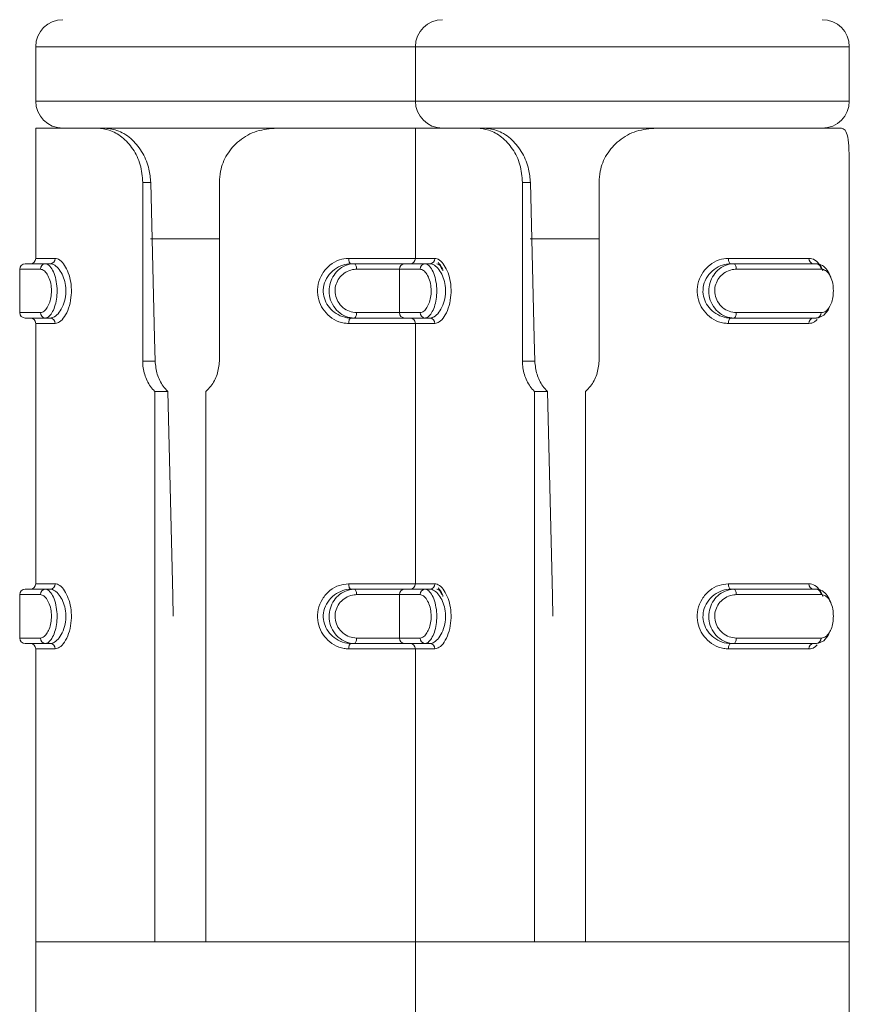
# Model space of a CAD drawing. Header units: millimetres. Extents: x -480 to 1549, y -2911 to -293.
# Tile 92 of 106: x 884 to 899, y -332 to -313. Entities that reach past the tile are written whole.
import ezdxf

# ---------------------------------------------------------------- set-up
doc = ezdxf.new("R2010")
doc.units = ezdxf.units.MM

msp = doc.modelspace()

# ---------------------------------------------------------------- linework, layer by layer
at = {"color": 7, "linetype": 'Continuous', "lineweight": 15}
for p, q in [((883.842, -313.887), (883.842, -314.887)), ((890.842, -313.887), (890.842, -314.887)), ((898.842, -314.887), (898.842, -313.887)), ((883.842, -315.387), (883.842, -317.787)), ((883.842, -315.387), (884.985, -315.387)), ((884.985, -315.387), (885.12, -315.387)), ((888.282, -315.387), (885.12, -315.387)), ((888.282, -315.387), (890.842, -315.387)), ((890.842, -315.387), (890.842, -317.787)), ((890.842, -315.387), (891.985, -315.387)), ((891.985, -315.387), (892.12, -315.387)), ((895.282, -315.387), (892.12, -315.387)), ((895.282, -315.387), (898.695, -315.387)), ((885.815, -319.681), (885.815, -316.387)), ((885.815, -316.387), (885.962, -316.387)), ((887.228, -316.387), (887.228, -319.681)), ((892.815, -319.681), (892.815, -316.387)), ((892.815, -316.387), (892.962, -316.387)), ((894.228, -316.387), (894.228, -319.681)), ((898.842, -319.681), (898.842, -316.387)), ((885.956, -317.427), (887.228, -317.427)), ((892.956, -317.427), (894.228, -317.427)), ((896.611, -317.787), (898.098, -317.787)), ((883.547, -317.987), (883.547, -318.787)), ((883.647, -317.887), (884.019, -317.887)), ((884.111, -317.887), (884.019, -317.887)), ((889.655, -317.887), (889.716, -317.887)), ((889.716, -317.887), (890.647, -317.887)), ((890.547, -317.987), (890.547, -318.787)), ((890.647, -317.887), (891.019, -317.887)), ((891.111, -317.887), (891.019, -317.887)), ((896.655, -317.887), (896.716, -317.887)), ((896.716, -317.887), (898.24, -317.887)), ((898.322, -317.987), (896.759, -317.987)), ((884.019, -318.887), (883.647, -318.887)), ((884.111, -318.887), (884.019, -318.887)), ((889.655, -318.887), (889.716, -318.887)), ((890.647, -318.887), (889.716, -318.887)), ((891.019, -318.887), (890.647, -318.887)), ((891.111, -318.887), (891.019, -318.887)), ((896.655, -318.887), (896.716, -318.887)), ((898.24, -318.887), (896.716, -318.887)), ((896.759, -318.787), (898.322, -318.787)), ((883.842, -318.987), (883.842, -323.787)), ((890.842, -318.987), (890.842, -323.787)), ((898.098, -318.987), (896.611, -318.987)), ((885.815, -319.681), (886.043, -319.681)), ((892.815, -319.681), (893.043, -319.681)), ((898.842, -330.387), (898.842, -319.881)), ((886.038, -330.387), (886.038, -320.24)), ((886.038, -320.24), (886.276, -320.24)), ((886.979, -320.24), (886.979, -330.387)), ((893.038, -330.387), (893.038, -320.24)), ((893.038, -320.24), (893.276, -320.24)), ((893.979, -320.24), (893.979, -330.387)), ((896.611, -323.787), (898.098, -323.787)), ((883.547, -323.987), (883.547, -324.787)), ((883.647, -323.887), (884.019, -323.887)), ((884.111, -323.887), (884.019, -323.887)), ((889.655, -323.887), (889.716, -323.887)), ((889.716, -323.887), (890.647, -323.887)), ((890.547, -323.987), (890.547, -324.787)), ((890.647, -323.887), (891.019, -323.887)), ((891.111, -323.887), (891.019, -323.887)), ((896.655, -323.887), (896.716, -323.887)), ((896.716, -323.887), (898.24, -323.887)), ((898.322, -323.987), (896.759, -323.987)), ((884.019, -324.887), (883.647, -324.887)), ((884.111, -324.887), (884.019, -324.887)), ((889.655, -324.887), (889.716, -324.887)), ((890.647, -324.887), (889.716, -324.887)), ((891.019, -324.887), (890.647, -324.887)), ((891.111, -324.887), (891.019, -324.887)), ((896.655, -324.887), (896.716, -324.887)), ((898.24, -324.887), (896.716, -324.887)), ((896.759, -324.787), (898.322, -324.787)), ((883.842, -324.987), (883.842, -330.387)), ((890.842, -324.987), (890.842, -330.387)), ((898.098, -324.987), (896.611, -324.987)), ((883.842, -330.387), (883.842, -332.387)), ((883.842, -330.387), (886.038, -330.387)), ((883.842, -330.387), (890.842, -330.387)), ((886.979, -330.387), (890.842, -330.387)), ((890.842, -330.387), (890.842, -332.387)), ((890.842, -330.387), (893.038, -330.387)), ((890.842, -330.387), (898.842, -330.387)), ((893.979, -330.387), (898.842, -330.387)), ((898.842, -332.387), (898.842, -330.387))]:
    msp.add_line(p, q, dxfattribs=at)
at = {"color": 8, "linetype": 'Continuous', "lineweight": 15}
for p, q in [((890.842, -313.887), (883.842, -313.887)), ((896.933, -313.887), (890.842, -313.887)), ((898.842, -313.887), (896.933, -313.887)), ((883.842, -314.887), (889.933, -314.887)), ((889.933, -314.887), (890.842, -314.887)), ((890.842, -314.887), (896.933, -314.887)), ((896.933, -314.887), (898.842, -314.887)), ((883.842, -317.787), (884.202, -317.787)), ((889.611, -317.787), (890.842, -317.787)), ((890.842, -317.787), (891.202, -317.787)), ((883.928, -317.987), (883.547, -317.987)), ((890.547, -317.987), (889.759, -317.987)), ((890.928, -317.987), (890.547, -317.987)), ((883.547, -318.787), (883.928, -318.787)), ((889.759, -318.787), (890.547, -318.787)), ((890.547, -318.787), (890.928, -318.787)), ((884.202, -318.987), (883.842, -318.987)), ((890.842, -318.987), (889.611, -318.987)), ((891.202, -318.987), (890.842, -318.987)), ((883.842, -323.787), (884.202, -323.787)), ((889.611, -323.787), (890.842, -323.787)), ((890.842, -323.787), (891.202, -323.787)), ((883.928, -323.987), (883.547, -323.987)), ((890.547, -323.987), (889.759, -323.987)), ((890.928, -323.987), (890.547, -323.987)), ((883.547, -324.787), (883.928, -324.787)), ((889.759, -324.787), (890.547, -324.787)), ((890.547, -324.787), (890.928, -324.787)), ((884.202, -324.987), (883.842, -324.987)), ((890.842, -324.987), (889.611, -324.987)), ((891.202, -324.987), (890.842, -324.987))]:
    msp.add_line(p, q, dxfattribs=at)
at = {"color": 7, "linetype": 'Continuous', "lineweight": 15, "flags": 128}
for points in [[(885.962, -316.387), (886.033, -319.26), (886.043, -319.681)], [(892.962, -316.387), (893.033, -319.26), (893.043, -319.681)], [(889.611, -317.787), (889.612, -317.807), (889.614, -317.826), (889.619, -317.843), (889.624, -317.858), (889.631, -317.87), (889.638, -317.88), (889.647, -317.885), (889.655, -317.887)], [(896.611, -317.787), (896.612, -317.807), (896.614, -317.826), (896.619, -317.843), (896.624, -317.858), (896.631, -317.87), (896.638, -317.88), (896.647, -317.885), (896.655, -317.887)], [(889.716, -317.887), (889.724, -317.889), (889.732, -317.895), (889.74, -317.904), (889.746, -317.917), (889.752, -317.932), (889.756, -317.949), (889.758, -317.968), (889.759, -317.987)], [(896.716, -317.887), (896.724, -317.889), (896.732, -317.895), (896.74, -317.904), (896.746, -317.917), (896.752, -317.932), (896.756, -317.949), (896.758, -317.968), (896.759, -317.987)], [(898.479, -318.677), (898.454, -318.74), (898.375, -318.835), (898.275, -318.884), (898.24, -318.887), (898.24, -318.887), (898.24, -318.887)], [(889.655, -318.887), (889.647, -318.889), (889.638, -318.895), (889.631, -318.904), (889.624, -318.917), (889.619, -318.932), (889.614, -318.949), (889.612, -318.968), (889.611, -318.987)], [(889.759, -318.787), (889.758, -318.807), (889.756, -318.826), (889.752, -318.843), (889.746, -318.858), (889.74, -318.87), (889.732, -318.88), (889.724, -318.885), (889.716, -318.887)], [(896.655, -318.887), (896.647, -318.889), (896.638, -318.895), (896.631, -318.904), (896.624, -318.917), (896.619, -318.932), (896.614, -318.949), (896.612, -318.968), (896.611, -318.987)], [(896.759, -318.787), (896.758, -318.807), (896.756, -318.826), (896.752, -318.843), (896.746, -318.858), (896.74, -318.87), (896.732, -318.88), (896.724, -318.885), (896.716, -318.887)], [(886.276, -320.24), (886.368, -324.011), (886.377, -324.387)], [(893.276, -320.24), (893.368, -324.011), (893.377, -324.387)], [(889.611, -323.787), (889.612, -323.807), (889.614, -323.826), (889.619, -323.843), (889.624, -323.858), (889.631, -323.87), (889.638, -323.88), (889.647, -323.885), (889.655, -323.887)], [(896.611, -323.787), (896.612, -323.807), (896.614, -323.826), (896.619, -323.843), (896.624, -323.858), (896.631, -323.87), (896.638, -323.88), (896.647, -323.885), (896.655, -323.887)], [(889.716, -323.887), (889.724, -323.889), (889.732, -323.895), (889.74, -323.904), (889.746, -323.917), (889.752, -323.932), (889.756, -323.949), (889.758, -323.968), (889.759, -323.987)], [(896.716, -323.887), (896.724, -323.889), (896.732, -323.895), (896.74, -323.904), (896.746, -323.917), (896.752, -323.932), (896.756, -323.949), (896.758, -323.968), (896.759, -323.987)], [(898.479, -324.677), (898.454, -324.74), (898.375, -324.836), (898.275, -324.884), (898.24, -324.887), (898.24, -324.887), (898.24, -324.887)], [(889.655, -324.887), (889.647, -324.889), (889.638, -324.895), (889.631, -324.904), (889.624, -324.917), (889.619, -324.932), (889.614, -324.949), (889.612, -324.968), (889.611, -324.987)], [(889.759, -324.787), (889.758, -324.807), (889.756, -324.826), (889.752, -324.843), (889.746, -324.858), (889.74, -324.87), (889.732, -324.88), (889.724, -324.885), (889.716, -324.887)], [(896.655, -324.887), (896.647, -324.889), (896.638, -324.895), (896.631, -324.904), (896.624, -324.917), (896.619, -324.932), (896.614, -324.949), (896.612, -324.968), (896.611, -324.987)], [(896.759, -324.787), (896.758, -324.807), (896.756, -324.826), (896.752, -324.843), (896.746, -324.858), (896.74, -324.87), (896.732, -324.88), (896.724, -324.885), (896.716, -324.887)]]:
    msp.add_lwpolyline(points, dxfattribs=at)
at = {"color": 7, "linetype": 'Continuous', "lineweight": 15}
for centre, radius, start, end in [((884.342, -313.887), 0.5, 90, 180), ((891.342, -313.887), 0.5, 90, 180), ((898.342, -313.887), 0.5, 0, 90), ((884.342, -314.887), 0.5, 180, 270), ((891.342, -314.887), 0.5, 180, 270), ((898.342, -314.887), 0.5, 270, 0), ((883.742, -317.787), 0.1, 270, 0), ((884.106, -317.792), 0.0958, 272.8154, 2.5701), ((890.742, -317.787), 0.1, 270, 0), ((891.106, -317.792), 0.0958, 272.8152, 2.57), ((898.189, -317.796), 0.0921, 174.7467, 263.5513), ((883.647, -317.987), 0.1, 90, 180), ((884.024, -317.983), 0.0956, 93.0021, 182.7246), ((890.647, -317.987), 0.1, 90, 180), ((891.024, -317.983), 0.0956, 93.0024, 182.724), ((891.23, -317.979), 0.0924, 354.95, 83.8586), ((898.23, -317.979), 0.0924, 354.9502, 83.8585), ((883.647, -318.787), 0.1, 180, 270), ((883.742, -318.987), 0.1, 0, 90), ((884.024, -318.792), 0.0956, 177.2654, 267.0079), ((884.106, -318.983), 0.0959, 357.4382, 87.1593), ((890.647, -318.787), 0.1, 180, 270), ((890.742, -318.987), 0.1, 0, 90), ((891.024, -318.792), 0.0956, 177.266, 267.0076), ((891.106, -318.983), 0.0959, 357.4383, 87.1595), ((898.189, -318.979), 0.0922, 96.4751, 185.2436), ((898.23, -318.795), 0.0924, 276.1312, 5.06), ((883.742, -323.787), 0.1, 270, 0), ((884.106, -323.792), 0.0959, 272.8407, 2.5618), ((890.742, -323.787), 0.1, 270, 0), ((891.106, -323.792), 0.0959, 272.8405, 2.5617), ((898.189, -323.796), 0.0922, 174.7564, 263.5249), ((883.647, -323.987), 0.1, 90, 180), ((884.024, -323.983), 0.0956, 92.9921, 182.7346), ((890.647, -323.987), 0.1, 90, 180), ((891.024, -323.983), 0.0956, 92.9924, 182.734), ((891.23, -323.979), 0.0924, 354.9398, 83.8688), ((898.23, -323.979), 0.0924, 354.94, 83.8688), ((883.647, -324.787), 0.1, 180, 270), ((883.742, -324.987), 0.1, 0, 90), ((884.024, -324.792), 0.0956, 177.2754, 266.9979), ((884.106, -324.983), 0.0958, 357.4299, 87.1846), ((890.647, -324.787), 0.1, 180, 270), ((890.742, -324.987), 0.1, 0, 90), ((891.024, -324.792), 0.0956, 177.276, 266.9976), ((891.106, -324.983), 0.0958, 357.43, 87.1848), ((898.189, -324.979), 0.0921, 96.4487, 185.2533), ((898.23, -324.795), 0.0924, 276.1415, 5.0498)]:
    msp.add_arc(centre, radius, start, end, dxfattribs=at)
for points, knots in [([(885.815, -316.387), (885.806, -316.277), (885.787, -316.056), (885.643, -315.762), (885.438, -315.54), (885.205, -315.409), (885.055, -315.394), (884.985, -315.387)], [0, 0, 0, 0, 0.204182, 0.408372, 0.612325, 0.818131, 1, 1, 1, 1]), ([(885.12, -315.387), (885.203, -315.397), (885.37, -315.416), (885.626, -315.586), (885.824, -315.838), (885.939, -316.117), (885.955, -316.305), (885.962, -316.387)], [0, 0, 0, 0, 0.222584, 0.446192, 0.650784, 0.848182, 1, 1, 1, 1]), ([(888.282, -315.387), (888.159, -315.398), (887.914, -315.419), (887.59, -315.598), (887.357, -315.861), (887.244, -316.139), (887.233, -316.318), (887.228, -316.387)], [0, 0, 0, 0, 0.227114, 0.45491, 0.667256, 0.87213, 1, 1, 1, 1]), ([(892.815, -316.387), (892.806, -316.277), (892.787, -316.056), (892.643, -315.762), (892.438, -315.54), (892.205, -315.409), (892.055, -315.394), (891.985, -315.387)], [0, 0, 0, 0, 0.204181, 0.408371, 0.612323, 0.818128, 1, 1, 1, 1]), ([(892.12, -315.387), (892.203, -315.397), (892.37, -315.416), (892.626, -315.586), (892.824, -315.838), (892.939, -316.117), (892.955, -316.305), (892.962, -316.387)], [0, 0, 0, 0, 0.222589, 0.446193, 0.650786, 0.848183, 1, 1, 1, 1]), ([(895.282, -315.387), (895.159, -315.398), (894.914, -315.419), (894.59, -315.598), (894.357, -315.861), (894.244, -316.139), (894.233, -316.318), (894.228, -316.387)], [0, 0, 0, 0, 0.227114, 0.45491, 0.667256, 0.87213, 1, 1, 1, 1]), ([(898.842, -316.387), (898.842, -316.277), (898.842, -316.056), (898.837, -315.762), (898.816, -315.54), (898.771, -315.409), (898.719, -315.394), (898.695, -315.387)], [0, 0, 0, 0, 0.204182, 0.408371, 0.612326, 0.818132, 1, 1, 1, 1]), ([(884.202, -317.787), (884.215, -317.789), (884.258, -317.794), (884.333, -317.851), (884.414, -317.973), (884.473, -318.133), (884.504, -318.318), (884.498, -318.519), (884.453, -318.713), (884.376, -318.87), (884.286, -318.969), (884.229, -318.981), (884.202, -318.987)], [0, 0, 0, 0, 0.0499609, 0.160715, 0.2659687, 0.3652577, 0.4629778, 0.5656705, 0.6760192, 0.7894272, 0.9004666, 1, 1, 1, 1]), ([(889.611, -318.987), (889.583, -318.986), (889.491, -318.981), (889.341, -318.924), (889.19, -318.802), (889.084, -318.642), (889.032, -318.456), (889.041, -318.256), (889.12, -318.061), (889.26, -317.905), (889.433, -317.805), (889.554, -317.793), (889.611, -317.787)], [0, 0, 0, 0, 0.049968, 0.160721, 0.265967, 0.365265, 0.46297, 0.565677, 0.676025, 0.789421, 0.900468, 1, 1, 1, 1]), ([(891.202, -317.787), (891.215, -317.789), (891.258, -317.794), (891.333, -317.851), (891.414, -317.973), (891.473, -318.133), (891.504, -318.318), (891.498, -318.519), (891.453, -318.713), (891.376, -318.87), (891.286, -318.969), (891.229, -318.981), (891.202, -318.987)], [0, 0, 0, 0, 0.049967, 0.160714, 0.26597, 0.365256, 0.462977, 0.565669, 0.676017, 0.789426, 0.900468, 1, 1, 1, 1]), ([(896.611, -318.987), (896.583, -318.986), (896.491, -318.981), (896.341, -318.924), (896.19, -318.802), (896.084, -318.642), (896.032, -318.456), (896.041, -318.256), (896.12, -318.061), (896.26, -317.905), (896.433, -317.805), (896.554, -317.793), (896.611, -317.787)], [0, 0, 0, 0, 0.049966, 0.160721, 0.265967, 0.365265, 0.46297, 0.565677, 0.676025, 0.789421, 0.900469, 1, 1, 1, 1]), ([(883.928, -318.787), (883.935, -318.787), (883.963, -318.785), (884.013, -318.754), (884.069, -318.677), (884.111, -318.572), (884.134, -318.448), (884.133, -318.314), (884.106, -318.183), (884.056, -318.075), (883.993, -318.002), (883.95, -317.992), (883.928, -317.987)], [0, 0, 0, 0, 0.037285, 0.149825, 0.256277, 0.35643, 0.453449, 0.553208, 0.659999, 0.772418, 0.88591, 1, 1, 1, 1]), ([(884.019, -317.887), (884.019, -317.887), (884.04, -317.887), (884.089, -317.908), (884.155, -317.997), (884.208, -318.133), (884.237, -318.296), (884.237, -318.463), (884.214, -318.617), (884.169, -318.748), (884.109, -318.845), (884.057, -318.883), (884.026, -318.887), (884.019, -318.887), (884.019, -318.887)], [0, 0, 0, 0, 0.00004, 0.112212, 0.224486, 0.337089, 0.445584, 0.547551, 0.646175, 0.746784, 0.852429, 0.963251, 0.99996, 1, 1, 1, 1]), ([(884.111, -318.887), (884.111, -318.887), (884.133, -318.887), (884.193, -318.87), (884.277, -318.79), (884.352, -318.66), (884.397, -318.498), (884.402, -318.329), (884.372, -318.174), (884.315, -318.041), (884.236, -317.94), (884.166, -317.894), (884.122, -317.887), (884.111, -317.887), (884.111, -317.887)], [0, 0, 0, 0, 0.00004, 0.101131, 0.213607, 0.327138, 0.435865, 0.536187, 0.632075, 0.730794, 0.836851, 0.949305, 0.99996, 1, 1, 1, 1]), ([(889.655, -317.887), (889.655, -317.887), (889.603, -317.887), (889.499, -317.905), (889.344, -317.984), (889.219, -318.115), (889.147, -318.277), (889.138, -318.445), (889.186, -318.6), (889.281, -318.733), (889.416, -318.835), (889.55, -318.881), (889.629, -318.887), (889.655, -318.887), (889.655, -318.887)], [0, 0, 0, 0, 0.000035, 0.10113, 0.213605, 0.327134, 0.435878, 0.536201, 0.632071, 0.730792, 0.836856, 0.949308, 0.999965, 1, 1, 1, 1]), ([(889.716, -318.887), (889.716, -318.887), (889.664, -318.887), (889.557, -318.867), (889.414, -318.778), (889.306, -318.642), (889.25, -318.479), (889.248, -318.312), (889.296, -318.158), (889.386, -318.027), (889.513, -317.929), (889.63, -317.892), (889.699, -317.887), (889.716, -317.887), (889.716, -317.887)], [0, 0, 0, 0, 0.000038, 0.112212, 0.224492, 0.337097, 0.44559, 0.547538, 0.646161, 0.746786, 0.852426, 0.963254, 0.999962, 1, 1, 1, 1]), ([(889.759, -317.987), (889.744, -317.988), (889.686, -317.99), (889.586, -318.021), (889.477, -318.098), (889.399, -318.203), (889.358, -318.326), (889.359, -318.461), (889.409, -318.592), (889.502, -318.7), (889.624, -318.773), (889.714, -318.783), (889.759, -318.787)], [0, 0, 0, 0, 0.0372846, 0.1498235, 0.2562881, 0.3564247, 0.453443, 0.5532035, 0.6599971, 0.7724108, 0.8859123, 1, 1, 1, 1]), ([(890.928, -318.787), (890.935, -318.787), (890.963, -318.785), (891.013, -318.754), (891.069, -318.677), (891.111, -318.572), (891.134, -318.448), (891.133, -318.314), (891.106, -318.183), (891.056, -318.075), (890.993, -318.002), (890.95, -317.992), (890.928, -317.987)], [0, 0, 0, 0, 0.0372854, 0.1498262, 0.2562787, 0.3564318, 0.4534492, 0.5532087, 0.6600005, 0.7724133, 0.8859146, 1, 1, 1, 1]), ([(891.019, -317.887), (891.019, -317.887), (891.042, -317.887), (891.088, -317.908), (891.156, -317.997), (891.208, -318.133), (891.237, -318.296), (891.237, -318.463), (891.214, -318.617), (891.169, -318.748), (891.109, -318.845), (891.055, -318.883), (891.026, -318.887), (891.019, -318.887), (891.019, -318.887)], [0, 0, 0, 0, 0.000036, 0.112216, 0.224486, 0.337092, 0.445585, 0.547552, 0.646175, 0.746788, 0.852425, 0.963252, 0.999964, 1, 1, 1, 1]), ([(891.111, -318.887), (891.111, -318.887), (891.136, -318.887), (891.191, -318.87), (891.277, -318.79), (891.352, -318.66), (891.397, -318.498), (891.402, -318.329), (891.372, -318.174), (891.315, -318.041), (891.236, -317.94), (891.164, -317.894), (891.123, -317.887), (891.111, -317.887), (891.111, -317.887)], [0, 0, 0, 0, 0.000036, 0.101131, 0.213608, 0.327136, 0.435864, 0.536187, 0.632075, 0.730796, 0.836851, 0.949309, 0.999964, 1, 1, 1, 1]), ([(896.655, -317.887), (896.655, -317.887), (896.607, -317.887), (896.496, -317.905), (896.345, -317.984), (896.219, -318.115), (896.147, -318.277), (896.138, -318.445), (896.186, -318.6), (896.281, -318.733), (896.417, -318.835), (896.548, -318.881), (896.631, -318.887), (896.655, -318.887), (896.655, -318.887)], [0, 0, 0, 0, 0.000039, 0.10113, 0.213606, 0.327135, 0.435879, 0.536201, 0.632071, 0.730792, 0.836857, 0.949308, 0.999961, 1, 1, 1, 1]), ([(896.716, -318.887), (896.716, -318.887), (896.664, -318.887), (896.557, -318.867), (896.414, -318.778), (896.306, -318.642), (896.25, -318.479), (896.248, -318.312), (896.296, -318.158), (896.386, -318.027), (896.513, -317.929), (896.63, -317.892), (896.699, -317.887), (896.716, -317.887), (896.716, -317.887)], [0, 0, 0, 0, 0.000038, 0.112212, 0.224491, 0.337097, 0.445589, 0.547538, 0.646162, 0.746788, 0.852426, 0.963252, 0.999962, 1, 1, 1, 1]), ([(896.759, -317.987), (896.744, -317.988), (896.686, -317.99), (896.586, -318.021), (896.477, -318.098), (896.399, -318.203), (896.358, -318.326), (896.359, -318.461), (896.409, -318.592), (896.502, -318.7), (896.624, -318.773), (896.714, -318.783), (896.759, -318.787)], [0, 0, 0, 0, 0.037282, 0.149822, 0.256287, 0.356425, 0.453443, 0.553204, 0.659998, 0.772414, 0.885914, 1, 1, 1, 1]), ([(898.24, -317.887), (898.24, -317.887), (898.277, -317.887), (898.348, -317.907), (898.436, -317.999), (898.489, -318.086), (898.5, -318.144), (898.501, -318.146)], [0, 0, 0, 0, 0.000107, 0.328705, 0.657582, 0.98744, 1, 1, 1, 1]), ([(898.322, -318.787), (898.331, -318.787), (898.368, -318.785), (898.427, -318.754), (898.487, -318.677), (898.528, -318.572), (898.549, -318.448), (898.549, -318.314), (898.524, -318.183), (898.474, -318.075), (898.405, -318.002), (898.35, -317.992), (898.322, -317.987)], [0, 0, 0, 0, 0.037284, 0.149825, 0.256276, 0.356433, 0.453449, 0.553209, 0.660001, 0.772416, 0.885916, 1, 1, 1, 1]), ([(886.038, -320.24), (886.031, -320.233), (885.968, -320.169), (885.873, -320.022), (885.82, -319.827), (885.816, -319.712), (885.815, -319.681)], [0, 0, 0, 0, 0.05029, 0.452079, 0.854497, 1, 1, 1, 1]), ([(886.043, -319.681), (886.052, -319.764), (886.07, -319.928), (886.165, -320.119), (886.247, -320.209), (886.276, -320.24)], [0, 0, 0, 0, 0.391958, 0.784139, 1, 1, 1, 1]), ([(887.228, -319.681), (887.22, -319.765), (887.203, -319.931), (887.098, -320.121), (887.01, -320.21), (886.979, -320.24)], [0, 0, 0, 0, 0.395939, 0.791666, 1, 1, 1, 1]), ([(893.038, -320.24), (893.031, -320.233), (892.968, -320.169), (892.873, -320.022), (892.82, -319.827), (892.816, -319.712), (892.815, -319.681)], [0, 0, 0, 0, 0.050287, 0.452075, 0.854496, 1, 1, 1, 1]), ([(893.043, -319.681), (893.052, -319.764), (893.07, -319.928), (893.165, -320.119), (893.247, -320.209), (893.276, -320.24)], [0, 0, 0, 0, 0.391957, 0.784137, 1, 1, 1, 1]), ([(894.228, -319.681), (894.22, -319.765), (894.203, -319.931), (894.098, -320.121), (894.01, -320.21), (893.979, -320.24)], [0, 0, 0, 0, 0.395938, 0.791664, 1, 1, 1, 1]), ([(898.842, -319.881), (898.842, -319.876), (898.842, -319.815), (898.842, -319.745), (898.842, -319.681)], [0, 0, 0, 0, 0.084899, 1, 1, 1, 1]), ([(884.202, -323.787), (884.215, -323.789), (884.258, -323.794), (884.333, -323.851), (884.414, -323.973), (884.473, -324.133), (884.504, -324.318), (884.498, -324.519), (884.453, -324.713), (884.376, -324.87), (884.286, -324.969), (884.229, -324.981), (884.202, -324.987)], [0, 0, 0, 0, 0.049961, 0.16072, 0.265964, 0.365265, 0.46297, 0.565678, 0.676027, 0.789423, 0.900469, 1, 1, 1, 1]), ([(889.611, -324.987), (889.583, -324.986), (889.491, -324.981), (889.341, -324.924), (889.19, -324.802), (889.084, -324.642), (889.032, -324.456), (889.041, -324.256), (889.12, -324.061), (889.26, -323.905), (889.433, -323.805), (889.554, -323.793), (889.611, -323.787)], [0, 0, 0, 0, 0.049968, 0.160716, 0.265972, 0.365257, 0.462978, 0.565669, 0.676018, 0.789425, 0.900465, 1, 1, 1, 1]), ([(891.202, -323.787), (891.215, -323.789), (891.258, -323.794), (891.333, -323.851), (891.414, -323.973), (891.473, -324.133), (891.504, -324.318), (891.498, -324.519), (891.453, -324.713), (891.376, -324.87), (891.286, -324.969), (891.229, -324.981), (891.202, -324.987)], [0, 0, 0, 0, 0.049967, 0.160719, 0.265964, 0.365263, 0.462969, 0.565676, 0.676024, 0.789422, 0.90047, 1, 1, 1, 1]), ([(896.611, -324.987), (896.583, -324.986), (896.491, -324.981), (896.341, -324.924), (896.19, -324.802), (896.084, -324.642), (896.032, -324.456), (896.041, -324.256), (896.12, -324.061), (896.26, -323.905), (896.433, -323.805), (896.554, -323.793), (896.611, -323.787)], [0, 0, 0, 0, 0.049966, 0.160716, 0.265972, 0.365258, 0.462978, 0.56567, 0.676018, 0.789425, 0.900467, 1, 1, 1, 1]), ([(883.928, -324.787), (883.935, -324.787), (883.963, -324.785), (884.013, -324.754), (884.069, -324.676), (884.111, -324.572), (884.134, -324.448), (884.133, -324.314), (884.106, -324.183), (884.056, -324.075), (883.993, -324.002), (883.95, -323.992), (883.928, -323.987)], [0, 0, 0, 0, 0.037287, 0.149822, 0.256288, 0.356424, 0.453443, 0.553203, 0.659996, 0.772416, 0.885909, 1, 1, 1, 1]), ([(884.019, -323.887), (884.019, -323.887), (884.04, -323.887), (884.089, -323.908), (884.155, -323.997), (884.208, -324.133), (884.237, -324.296), (884.237, -324.463), (884.214, -324.617), (884.169, -324.748), (884.109, -324.845), (884.057, -324.883), (884.026, -324.887), (884.019, -324.887), (884.019, -324.887)], [0, 0, 0, 0, 0.00004, 0.112212, 0.224487, 0.337091, 0.445585, 0.547535, 0.646158, 0.746783, 0.852429, 0.963251, 0.99996, 1, 1, 1, 1]), ([(884.111, -324.887), (884.111, -324.887), (884.133, -324.887), (884.193, -324.87), (884.277, -324.79), (884.352, -324.66), (884.397, -324.498), (884.402, -324.329), (884.372, -324.174), (884.315, -324.041), (884.236, -323.939), (884.166, -323.894), (884.122, -323.887), (884.111, -323.887), (884.111, -323.887)], [0, 0, 0, 0, 0.00004, 0.10113, 0.213606, 0.327137, 0.435879, 0.536202, 0.632072, 0.73079, 0.836857, 0.949305, 0.99996, 1, 1, 1, 1]), ([(889.655, -323.887), (889.655, -323.887), (889.603, -323.887), (889.499, -323.905), (889.344, -323.984), (889.219, -324.115), (889.147, -324.277), (889.138, -324.445), (889.186, -324.6), (889.281, -324.733), (889.416, -324.835), (889.55, -324.881), (889.629, -324.887), (889.655, -324.887), (889.655, -324.887)], [0, 0, 0, 0, 0.000035, 0.10113, 0.213605, 0.327134, 0.435861, 0.536184, 0.632071, 0.730792, 0.836857, 0.949308, 0.999965, 1, 1, 1, 1]), ([(889.716, -324.887), (889.716, -324.887), (889.664, -324.887), (889.557, -324.867), (889.414, -324.778), (889.306, -324.642), (889.25, -324.479), (889.248, -324.312), (889.296, -324.158), (889.386, -324.027), (889.513, -323.929), (889.63, -323.892), (889.699, -323.887), (889.716, -323.887), (889.716, -323.887)], [0, 0, 0, 0, 0.000038, 0.112215, 0.224487, 0.337092, 0.445585, 0.547534, 0.646175, 0.746786, 0.852426, 0.963254, 0.999962, 1, 1, 1, 1]), ([(889.759, -323.987), (889.744, -323.988), (889.686, -323.99), (889.586, -324.021), (889.477, -324.098), (889.399, -324.203), (889.358, -324.326), (889.359, -324.461), (889.409, -324.592), (889.502, -324.7), (889.624, -324.773), (889.714, -324.783), (889.759, -324.787)], [0, 0, 0, 0, 0.037283, 0.1498268, 0.2562777, 0.3564313, 0.4534486, 0.553208, 0.6600006, 0.7724131, 0.8859135, 1, 1, 1, 1]), ([(890.928, -324.787), (890.935, -324.787), (890.963, -324.785), (891.013, -324.754), (891.069, -324.676), (891.111, -324.572), (891.134, -324.448), (891.133, -324.314), (891.106, -324.183), (891.056, -324.075), (890.993, -324.002), (890.95, -323.992), (890.928, -323.987)], [0, 0, 0, 0, 0.037287, 0.149823, 0.256289, 0.356425, 0.453444, 0.553204, 0.659997, 0.772411, 0.885913, 1, 1, 1, 1]), ([(891.019, -323.887), (891.019, -323.887), (891.042, -323.887), (891.088, -323.908), (891.156, -323.997), (891.208, -324.133), (891.237, -324.296), (891.237, -324.463), (891.214, -324.617), (891.169, -324.748), (891.109, -324.845), (891.055, -324.883), (891.026, -324.887), (891.019, -324.887), (891.019, -324.887)], [0, 0, 0, 0, 0.000036, 0.112216, 0.224487, 0.337093, 0.445586, 0.547536, 0.646159, 0.746787, 0.852425, 0.963252, 0.999964, 1, 1, 1, 1]), ([(891.111, -324.887), (891.111, -324.887), (891.136, -324.887), (891.191, -324.87), (891.277, -324.79), (891.352, -324.66), (891.397, -324.498), (891.402, -324.329), (891.372, -324.174), (891.315, -324.041), (891.236, -323.939), (891.164, -323.894), (891.123, -323.887), (891.111, -323.887), (891.111, -323.887)], [0, 0, 0, 0, 0.000036, 0.10113, 0.213607, 0.327135, 0.435879, 0.536202, 0.632072, 0.730792, 0.836857, 0.949309, 0.999964, 1, 1, 1, 1]), ([(896.655, -323.887), (896.655, -323.887), (896.607, -323.887), (896.496, -323.905), (896.345, -323.984), (896.219, -324.115), (896.147, -324.277), (896.138, -324.445), (896.186, -324.6), (896.281, -324.733), (896.417, -324.835), (896.548, -324.881), (896.631, -324.887), (896.655, -324.887), (896.655, -324.887)], [0, 0, 0, 0, 0.000039, 0.10113, 0.213606, 0.327135, 0.435862, 0.536184, 0.632072, 0.730792, 0.836857, 0.949308, 0.999961, 1, 1, 1, 1]), ([(896.716, -324.887), (896.716, -324.887), (896.664, -324.887), (896.557, -324.867), (896.414, -324.778), (896.306, -324.642), (896.25, -324.479), (896.248, -324.312), (896.296, -324.158), (896.386, -324.027), (896.513, -323.929), (896.63, -323.892), (896.699, -323.887), (896.716, -323.887), (896.716, -323.887)], [0, 0, 0, 0, 0.000038, 0.112215, 0.224486, 0.337092, 0.445585, 0.547534, 0.646176, 0.746787, 0.852425, 0.963252, 0.999962, 1, 1, 1, 1]), ([(896.759, -323.987), (896.744, -323.988), (896.686, -323.99), (896.586, -324.021), (896.477, -324.098), (896.399, -324.203), (896.358, -324.326), (896.359, -324.461), (896.409, -324.592), (896.502, -324.7), (896.624, -324.773), (896.714, -324.783), (896.759, -324.787)], [0, 0, 0, 0, 0.037281, 0.149825, 0.256276, 0.356432, 0.453449, 0.553209, 0.660002, 0.772416, 0.885915, 1, 1, 1, 1]), ([(898.24, -323.887), (898.24, -323.887), (898.277, -323.887), (898.348, -323.907), (898.436, -323.999), (898.489, -324.086), (898.5, -324.144), (898.501, -324.146)], [0, 0, 0, 0, 0.000107, 0.328722, 0.657616, 0.987491, 1, 1, 1, 1]), ([(898.322, -324.787), (898.331, -324.787), (898.368, -324.785), (898.427, -324.754), (898.487, -324.676), (898.528, -324.572), (898.549, -324.448), (898.549, -324.314), (898.524, -324.183), (898.474, -324.075), (898.405, -324.002), (898.35, -323.992), (898.322, -323.987)], [0, 0, 0, 0, 0.037286, 0.149822, 0.256286, 0.356427, 0.453443, 0.553204, 0.659997, 0.772414, 0.885915, 1, 1, 1, 1])]:
    msp.add_open_spline(points, degree=3, knots=knots, dxfattribs=at)
at = {"color": 8, "linetype": 'Continuous', "lineweight": 15}
for points, knots in [([(898.098, -317.787), (898.116, -317.789), (898.175, -317.793), (898.261, -317.853), (898.327, -317.939), (898.348, -318.007), (898.351, -318.019)], [0, 0, 0, 0, 0.172852, 0.555966, 0.920079, 1, 1, 1, 1]), ([(891.26, -317.862), (891.29, -317.896), (891.327, -317.938), (891.348, -318.007), (891.351, -318.019)], [0, 0, 0, 0, 0.820016, 1, 1, 1, 1]), ([(898.25, -318.912), (898.235, -318.929), (898.191, -318.978), (898.135, -318.984), (898.098, -318.987)], [0, 0, 0, 0, 0.348437, 1, 1, 1, 1]), ([(898.098, -323.787), (898.116, -323.789), (898.175, -323.793), (898.261, -323.853), (898.327, -323.939), (898.348, -324.007), (898.351, -324.019)], [0, 0, 0, 0, 0.172854, 0.555992, 0.920078, 1, 1, 1, 1]), ([(891.26, -323.862), (891.29, -323.896), (891.327, -323.938), (891.348, -324.007), (891.351, -324.019)], [0, 0, 0, 0, 0.820003, 1, 1, 1, 1]), ([(898.25, -324.912), (898.235, -324.929), (898.191, -324.979), (898.135, -324.984), (898.098, -324.987)], [0, 0, 0, 0, 0.348443, 1, 1, 1, 1])]:
    msp.add_open_spline(points, degree=3, knots=knots, dxfattribs=at)

doc.saveas('drawing.dxf')
